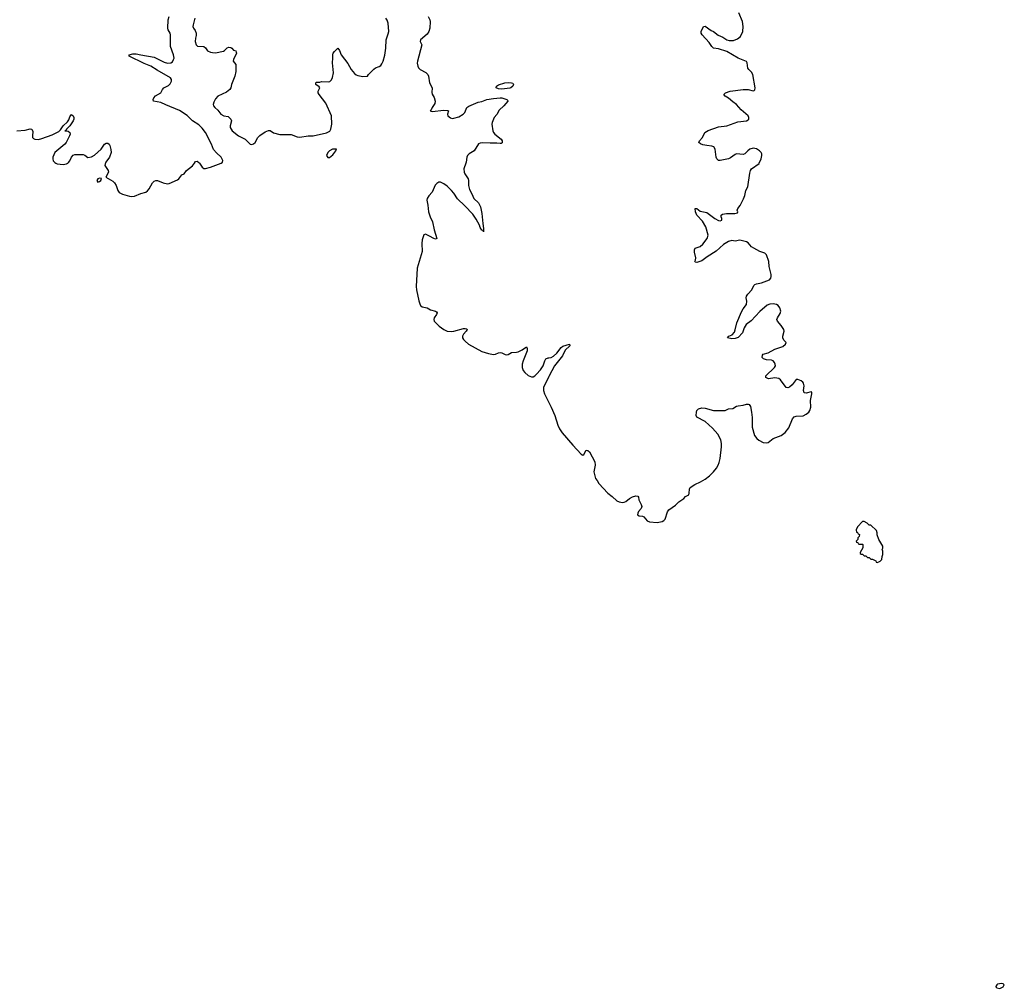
# Model space of a CAD drawing. Header units: inches. Extents: x 1835039 to 2027607, y 642849 to 774141.
# Tile 67 of 113: x 1973604 to 1985505, y 670027 to 681733. Entities that reach past the tile are written whole.
import ezdxf

# ---------------------------------------------------------------- set-up
doc = ezdxf.new("R2010")
doc.units = ezdxf.units.IN
doc.header["$MEASUREMENT"] = 0
for name, color, linetype in [('B9677', 7, 'Continuous'), ('B9678', 7, 'Continuous'), ('B9687', 7, 'Continuous'), ('B9688', 7, 'Continuous')]:
    doc.layers.add(name, color=color, linetype=linetype)

msp = doc.modelspace()

# ---------------------------------------------------------------- linework, layer by layer
at = {"layer": 'B9677', "color": 6, "elevation": 200}
for points in [[(1974041, 680000), (1974059, 679990), (1974130, 679983), (1974170, 679990), (1974186, 680000)], [(1974641, 680000), (1974636, 679990), (1974635, 679970), (1974673, 679910), (1974679, 679890), (1974647, 679830), (1974730, 679781), (1974750, 679763), (1974770, 679731), (1974790, 679670), (1974806, 679646), (1974846, 679626), (1974930, 679599), (1974950, 679595), (1974990, 679600), (1975070, 679633), (1975130, 679647), (1975150, 679665), (1975168, 679690), (1975210, 679760), (1975230, 679780), (1975250, 679788), (1975270, 679788), (1975340, 679760), (1975390, 679749), (1975410, 679754), (1975510, 679797), (1975529, 679810), (1975563, 679857), (1975593, 679870), (1975621, 679910), (1975693, 679967), (1975716, 680000)], [(1975776, 680000), (1975809, 679949), (1975830, 679936), (1975850, 679934), (1975911, 679949), (1976038, 680000)], [(1978996, 680000), (1978972, 679930), (1978976, 679890), (1978984, 679870), (1979023, 679810), (1979027, 679790), (1979027, 679730), (1979040, 679680), (1979068, 679630), (1979092, 679572), (1979150, 679519), (1979174, 679470), (1979191, 679390), (1979201, 679270), (1979212, 679208), (1979210, 679169), (1979205, 679185), (1979190, 679190), (1979170, 679222), (1979161, 679250), (1979123, 679323), (1979081, 679381), (1978985, 679485), (1978894, 679570), (1978850, 679638), (1978822, 679670), (1978770, 679722), (1978730, 679750), (1978690, 679768), (1978670, 679768), (1978645, 679755), (1978627, 679733), (1978590, 679650), (1978550, 679605), (1978530, 679571), (1978526, 679550), (1978539, 679490), (1978546, 679410), (1978564, 679350), (1978593, 679290), (1978613, 679193), (1978646, 679090), (1978630, 679081), (1978610, 679087), (1978558, 679118), (1978510, 679141), (1978490, 679133), (1978469, 679071), (1978464, 679030), (1978468, 678930), (1978410, 678730), (1978397, 678510), (1978401, 678470), (1978430, 678336), (1978441, 678301), (1978450, 678281), (1978470, 678261), (1978530, 678251), (1978570, 678225), (1978629, 678209), (1978641, 678201), (1978649, 678190), (1978643, 678170), (1978615, 678130), (1978610, 678110), (1978615, 678090), (1978673, 678030), (1978729, 677989), (1978770, 677970), (1978824, 677964), (1978852, 677968), (1978970, 678001), (1978990, 678003), (1979010, 677996), (1979013, 677990), (1979001, 677970), (1978969, 677931), (1978958, 677910), (1978958, 677890), (1978967, 677870), (1978987, 677847), (1979030, 677813), (1979190, 677725), (1979270, 677697), (1979330, 677688), (1979357, 677690), (1979390, 677708), (1979410, 677713), (1979430, 677707), (1979470, 677685), (1979490, 677682), (1979510, 677685), (1979550, 677710), (1979610, 677715), (1979630, 677721), (1979676, 677744), (1979730, 677781), (1979739, 677759), (1979737, 677730), (1979690, 677610), (1979679, 677570), (1979676, 677530), (1979690, 677492), (1979710, 677470), (1979750, 677435), (1979790, 677417), (1979810, 677419), (1979830, 677430), (1979852, 677448), (1979900, 677500), (1979933, 677550), (1979952, 677610), (1979965, 677635), (1979990, 677645), (1980000, 677647)], [(1980000, 677422), (1979937, 677290), (1979936, 677250), (1979947, 677210), (1980000, 677105)]]:
    msp.add_lwpolyline(points, dxfattribs=at)
msp.add_lwpolyline([(1974570, 679819), (1974550, 679809), (1974538, 679790), (1974542, 679782), (1974550, 679771), (1974570, 679779), (1974583, 679790), (1974594, 679814)], close=True, dxfattribs=at)
at = {"layer": 'B9678', "color": 6, "elevation": 200}
for points in [[(1976038, 680000), (1976039, 680001), (1976055, 680010), (1976060, 680030), (1976039, 680070), (1975982, 680122), (1975945, 680165), (1975922, 680230), (1975849, 680370), (1975810, 680423), (1975770, 680462), (1975692, 680512), (1975630, 680576), (1975535, 680635), (1975370, 680704), (1975310, 680734), (1975221, 680750), (1975218, 680770), (1975227, 680790), (1975247, 680813), (1975309, 680850), (1975330, 680890), (1975348, 680910), (1975402, 680938), (1975422, 680958), (1975439, 680990), (1975437, 681010), (1975427, 681030), (1975264, 681124), (1975190, 681172), (1975110, 681203), (1974929, 681291), (1974929, 681310), (1974970, 681321), (1975010, 681322), (1975067, 681307), (1975230, 681280), (1975350, 681220), (1975390, 681207), (1975430, 681211), (1975450, 681223), (1975465, 681250), (1975470, 681270), (1975465, 681310), (1975427, 681410), (1975427, 681550), (1975422, 681570), (1975400, 681610), (1975396, 681630), (1975399, 681730), (1975409, 681770)], [(1975722, 681750), (1975699, 681670), (1975698, 681650), (1975704, 681630), (1975723, 681603), (1975738, 681570), (1975738, 681542), (1975730, 681510), (1975727, 681470), (1975737, 681430), (1975753, 681413), (1975830, 681409), (1975850, 681393), (1975875, 681355), (1975910, 681341), (1975936, 681336), (1975970, 681333), (1976067, 681353), (1976080, 681360), (1976110, 681391), (1976130, 681399), (1976155, 681395), (1976167, 681387), (1976190, 681366), (1976215, 681355), (1976221, 681341), (1976223, 681330), (1976187, 681253), (1976185, 681230), (1976216, 681190), (1976215, 681105), (1976203, 681050), (1976166, 680950), (1976158, 680910), (1976144, 680890), (1976103, 680857), (1975998, 680810), (1975970, 680776), (1975950, 680735), (1975943, 680710), (1975946, 680690), (1975961, 680670), (1975998, 680638), (1976037, 680590), (1976070, 680573), (1976124, 680564), (1976158, 680530), (1976163, 680510), (1976150, 680450), (1976150, 680430), (1976172, 680390), (1976250, 680331), (1976329, 680289), (1976388, 680228), (1976410, 680224), (1976430, 680232), (1976450, 680250), (1976484, 680310), (1976506, 680334), (1976570, 680376), (1976610, 680393), (1976632, 680392), (1976670, 680366), (1976750, 680345), (1976884, 680344), (1976958, 680318), (1976990, 680315), (1977090, 680329), (1977150, 680329), (1977314, 680366), (1977354, 680386), (1977365, 680410), (1977377, 680470), (1977372, 680570), (1977303, 680723), (1977222, 680830), (1977213, 680850), (1977210, 680870), (1977230, 680910), (1977222, 680922), (1977183, 680950), (1977182, 680970), (1977190, 680977), (1977230, 680979), (1977250, 680986), (1977338, 680982), (1977353, 680987), (1977373, 681007), (1977386, 681034), (1977396, 681090), (1977383, 681210), (1977391, 681270), (1977388, 681310), (1977394, 681330), (1977408, 681350), (1977450, 681388), (1977470, 681359), (1977491, 681310), (1977570, 681205), (1977610, 681132), (1977650, 681084), (1977670, 681066), (1977690, 681057), (1977752, 681048), (1977809, 681051), (1977821, 681070), (1977883, 681137), (1977904, 681150), (1977950, 681167), (1977970, 681181), (1977982, 681198), (1977999, 681230), (1978017, 681303), (1978029, 681390), (1978032, 681490), (1978058, 681562), (1978064, 681590), (1978058, 681690), (1978046, 681726), (1978031, 681750)], [(1978543, 681770), (1978562, 681730), (1978566, 681710), (1978561, 681630), (1978550, 681590), (1978530, 681560), (1978450, 681490), (1978446, 681470), (1978465, 681430), (1978411, 681231), (1978409, 681209), (1978418, 681170), (1978425, 681150), (1978444, 681130), (1978514, 681094), (1978537, 681070), (1978547, 681050), (1978558, 680970), (1978588, 680910), (1978586, 680854), (1978590, 680831), (1978614, 680794), (1978627, 680750), (1978621, 680719), (1978590, 680672), (1978578, 680642), (1978566, 680630), (1978590, 680624), (1978730, 680639), (1978775, 680635), (1978786, 680630), (1978774, 680590), (1978777, 680570), (1978810, 680545), (1978830, 680540), (1978850, 680542), (1978910, 680561), (1978964, 680590), (1978985, 680610), (1979009, 680670), (1979033, 680687), (1979144, 680736), (1979190, 680746), (1979250, 680768), (1979330, 680782), (1979410, 680790), (1979430, 680788), (1979491, 680770), (1979502, 680762), (1979506, 680750), (1979455, 680690), (1979401, 680639), (1979370, 680587), (1979338, 680550), (1979314, 680490), (1979311, 680470), (1979322, 680390), (1979330, 680370), (1979349, 680350), (1979423, 680290), (1979436, 680270), (1979435, 680245), (1979423, 680237), (1979410, 680235), (1979370, 680241), (1979290, 680240), (1979195, 680245), (1979170, 680241), (1979149, 680231), (1979096, 680150), (1979037, 680110), (1979017, 680090), (1979009, 680070), (1979000, 680010), (1978996, 680000)], [(1973570, 680388), (1973670, 680399), (1973730, 680414), (1973751, 680411), (1973763, 680383), (1973758, 680330), (1973760, 680310), (1973770, 680299), (1973789, 680289), (1973830, 680287), (1973870, 680296), (1973998, 680342), (1974079, 680381), (1974099, 680401), (1974131, 680450), (1974183, 680497), (1974198, 680522), (1974210, 680561), (1974230, 680589), (1974250, 680572), (1974258, 680550), (1974260, 680530), (1974252, 680510), (1974210, 680452), (1974169, 680410), (1974164, 680396), (1974151, 680390), (1974190, 680384), (1974210, 680370), (1974213, 680350), (1974206, 680330), (1974165, 680250), (1974150, 680230), (1974029, 680130), (1974004, 680070), (1974003, 680050), (1974010, 680027), (1974030, 680006), (1974041, 680000)], [(1974186, 680000), (1974194, 680006), (1974210, 680026), (1974230, 680072), (1974250, 680095), (1974270, 680105), (1974370, 680104), (1974390, 680097), (1974429, 680069), (1974470, 680076), (1974510, 680097), (1974550, 680131), (1974587, 680170), (1974630, 680227), (1974650, 680240), (1974670, 680240), (1974687, 680227), (1974694, 680214), (1974706, 680166), (1974708, 680130), (1974689, 680070), (1974645, 680010), (1974641, 680000)], [(1975716, 680000), (1975730, 680019), (1975750, 680023), (1975770, 680009), (1975776, 680000)]]:
    msp.add_lwpolyline(points, dxfattribs=at)
for points in [[(1979433, 680893), (1979390, 680898), (1979365, 680910), (1979368, 680930), (1979390, 680947), (1979469, 680970), (1979513, 680973), (1979550, 680970), (1979564, 680964), (1979574, 680950), (1979565, 680930), (1979542, 680910), (1979530, 680906)], [(1977432, 680170), (1977383, 680170), (1977347, 680150), (1977328, 680130), (1977314, 680090), (1977327, 680067), (1977350, 680066), (1977390, 680099), (1977427, 680150)]]:
    msp.add_lwpolyline(points, close=True, dxfattribs=at)
at = {"layer": 'B9687', "color": 6, "elevation": 200}
for points in [[(1980000, 677105), (1980028, 677050), (1980073, 676950), (1980110, 676832), (1980130, 676790), (1980162, 676742), (1980290, 676590), (1980390, 676481), (1980410, 676470), (1980423, 676477), (1980450, 676531), (1980470, 676528), (1980492, 676510), (1980554, 676390), (1980559, 676350), (1980545, 676270), (1980565, 676190), (1980585, 676165), (1980606, 676126), (1980711, 676011), (1980766, 675970), (1980820, 675920), (1980850, 675907), (1980890, 675899), (1980910, 675901), (1980930, 675909), (1980974, 675946), (1981010, 675965), (1981050, 675977), (1981075, 675975), (1981082, 675962), (1981087, 675930), (1981116, 675876), (1981123, 675850), (1981115, 675825), (1981085, 675790), (1981074, 675770), (1981073, 675750), (1981090, 675738), (1981130, 675733), (1981150, 675724), (1981190, 675675), (1981216, 675664), (1981310, 675657), (1981370, 675670), (1981390, 675681), (1981404, 675696), (1981436, 675784), (1981450, 675810), (1981530, 675865), (1981570, 675905), (1981630, 675945), (1981653, 675970), (1981690, 675990), (1981698, 676010), (1981701, 676059), (1981710, 676078), (1981764, 676116), (1981833, 676147), (1981890, 676179), (1981941, 676219), (1981990, 676270), (1982025, 676315), (1982046, 676350), (1982058, 676382), (1982069, 676431), (1982085, 676570), (1982085, 676610), (1982077, 676657), (1982044, 676724), (1981978, 676798), (1981890, 676877), (1981789, 676930), (1981782, 676950), (1981784, 676990), (1981790, 677010), (1981809, 677030), (1981850, 677042), (1981890, 677037), (1981990, 677012), (1982130, 677012), (1982171, 677029), (1982224, 677036), (1982270, 677061), (1982290, 677067), (1982350, 677074), (1982390, 677088), (1982410, 677088), (1982423, 677083), (1982438, 677058), (1982450, 676992), (1982456, 676924), (1982458, 676810), (1982485, 676710), (1982513, 676670), (1982537, 676650), (1982590, 676622), (1982630, 676618), (1982650, 676624), (1982710, 676670), (1982809, 676710), (1982857, 676743), (1982900, 676800), (1982945, 676910), (1982966, 676934), (1982990, 676943), (1983074, 676946), (1983110, 676964), (1983141, 676990), (1983155, 677010), (1983168, 677050), (1983162, 677130), (1983177, 677210), (1983177, 677230), (1983170, 677236), (1983110, 677220), (1983085, 677225), (1983079, 677250), (1983085, 677310), (1983079, 677339), (1983071, 677351), (1983050, 677369), (1983010, 677386), (1982990, 677383), (1982939, 677321), (1982910, 677293), (1982890, 677283), (1982870, 677290), (1982801, 677381), (1982778, 677398), (1982730, 677403), (1982653, 677393), (1982623, 677410), (1982624, 677430), (1982728, 677530), (1982738, 677550), (1982736, 677570), (1982728, 677590), (1982710, 677611), (1982690, 677617), (1982630, 677621), (1982594, 677634), (1982580, 677650), (1982581, 677679), (1982590, 677690), (1982650, 677707), (1982730, 677753), (1982830, 677782), (1982860, 677810), (1982870, 677830), (1982839, 677859), (1982827, 677887), (1982828, 677910), (1982844, 677970), (1982839, 677990), (1982810, 678037), (1982763, 678090), (1982757, 678110), (1982762, 678130), (1982797, 678183), (1982802, 678210), (1982792, 678250), (1982770, 678278), (1982750, 678290), (1982710, 678298), (1982670, 678297), (1982637, 678283), (1982550, 678205), (1982446, 678094), (1982386, 678050), (1982361, 678010), (1982342, 677950), (1982290, 677892), (1982250, 677879), (1982210, 677877), (1982161, 677890), (1982175, 677910), (1982215, 677925), (1982243, 677957), (1982254, 677986), (1982274, 678070), (1982330, 678202), (1982350, 678239), (1982388, 678290), (1982391, 678330), (1982386, 678370), (1982390, 678390), (1982404, 678416), (1982452, 678468), (1982479, 678521), (1982490, 678534), (1982510, 678542), (1982570, 678551), (1982665, 678590), (1982683, 678610), (1982689, 678630), (1982687, 678653), (1982664, 678750), (1982659, 678810), (1982630, 678893), (1982610, 678911), (1982550, 678930), (1982478, 678970), (1982451, 678990), (1982410, 679035), (1982389, 679049), (1982310, 679067), (1982250, 679058), (1982210, 679066), (1982170, 679052), (1982110, 679016), (1982024, 678936), (1981913, 678867), (1981850, 678820), (1981790, 678798), (1981770, 678801), (1981765, 678810), (1981773, 678827), (1981776, 678856), (1981762, 678922), (1981762, 678950), (1981768, 678970), (1981830, 678992), (1981860, 679020), (1981913, 679087), (1981925, 679130), (1981899, 679230), (1981857, 679297), (1981790, 679370), (1981773, 679410), (1981770, 679451), (1981790, 679450), (1981830, 679421), (1981910, 679402), (1982008, 679330), (1982050, 679308), (1982070, 679304), (1982090, 679310), (1982091, 679331), (1982083, 679350), (1982082, 679370), (1982098, 679382), (1982148, 679392), (1982248, 679392), (1982280, 679400), (1982285, 679410), (1982276, 679430), (1982283, 679450), (1982311, 679489), (1982354, 679570), (1982369, 679610), (1982382, 679670), (1982405, 679715), (1982430, 679877), (1982439, 679910), (1982451, 679929), (1982543, 679997), (1982544, 680000)], [(1980000, 677647), (1980030, 677652), (1980055, 677665), (1980098, 677702), (1980148, 677770), (1980170, 677787), (1980250, 677810), (1980253, 677790), (1980199, 677741), (1980164, 677670), (1980068, 677550), (1980004, 677430), (1980000, 677422)]]:
    msp.add_lwpolyline(points, dxfattribs=at)
for points in [[(1983810, 675668), (1983790, 675668), (1983730, 675606), (1983714, 675570), (1983718, 675538), (1983730, 675534), (1983738, 675518), (1983754, 675510), (1983752, 675488), (1983734, 675470), (1983734, 675450), (1983714, 675430), (1983718, 675418), (1983733, 675413), (1983738, 675398), (1983750, 675394), (1983790, 675394), (1983794, 675390), (1983794, 675350), (1983764, 675296), (1983764, 675284), (1983773, 675273), (1983792, 675272), (1983813, 675253), (1983832, 675252), (1983853, 675233), (1983872, 675232), (1983893, 675213), (1983912, 675212), (1983953, 675193), (1983958, 675178), (1983970, 675174), (1983990, 675182), (1984006, 675190), (1984026, 675210), (1984027, 675247), (1984038, 675270), (1984038, 675310), (1984029, 675330), (1984035, 675345), (1984035, 675370), (1983989, 675450), (1983969, 675509), (1983969, 675530), (1983959, 675559), (1983890, 675626), (1983870, 675626), (1983846, 675650)], [(1985470, 670084), (1985424, 670076), (1985415, 670070), (1985401, 670050), (1985404, 670044), (1985415, 670035), (1985450, 670027), (1985490, 670045), (1985505, 670070), (1985490, 670081)]]:
    msp.add_lwpolyline(points, close=True, dxfattribs=at)
at = {"layer": 'B9688', "color": 6, "elevation": 200}
msp.add_lwpolyline([(1982544, 680000), (1982566, 680050), (1982574, 680090), (1982573, 680110), (1982565, 680130), (1982546, 680150), (1982510, 680173), (1982470, 680181), (1982430, 680169), (1982406, 680150), (1982370, 680110), (1982350, 680104), (1982270, 680110), (1982250, 680103), (1982195, 680065), (1982170, 680053), (1982070, 680030), (1982050, 680031), (1982032, 680052), (1982023, 680070), (1982010, 680169), (1981996, 680196), (1981970, 680206), (1981910, 680211), (1981862, 680222), (1981833, 680233), (1981812, 680250), (1981822, 680270), (1981857, 680310), (1981887, 680370), (1981926, 680394), (1982050, 680437), (1982150, 680451), (1982283, 680497), (1982389, 680511), (1982410, 680521), (1982417, 680530), (1982419, 680550), (1982410, 680573), (1982325, 680645), (1982270, 680710), (1982222, 680742), (1982170, 680786), (1982130, 680810), (1982117, 680830), (1982136, 680850), (1982192, 680868), (1982350, 680891), (1982409, 680889), (1982470, 680874), (1982483, 680877), (1982490, 680886), (1982492, 680908), (1982466, 681070), (1982450, 681099), (1982416, 681130), (1982406, 681146), (1982399, 681210), (1982387, 681227), (1982290, 681269), (1982150, 681350), (1982050, 681381), (1981989, 681389), (1981970, 681409), (1981938, 681458), (1981854, 681550), (1981842, 681570), (1981842, 681590), (1981868, 681652), (1981890, 681654), (1981963, 681603), (1981990, 681589), (1982047, 681547), (1982103, 681523), (1982150, 681490), (1982181, 681481), (1982230, 681483), (1982280, 681500), (1982316, 681530), (1982345, 681590), (1982350, 681650), (1982340, 681710), (1982297, 681817)], dxfattribs=at)

doc.saveas('drawing.dxf')
